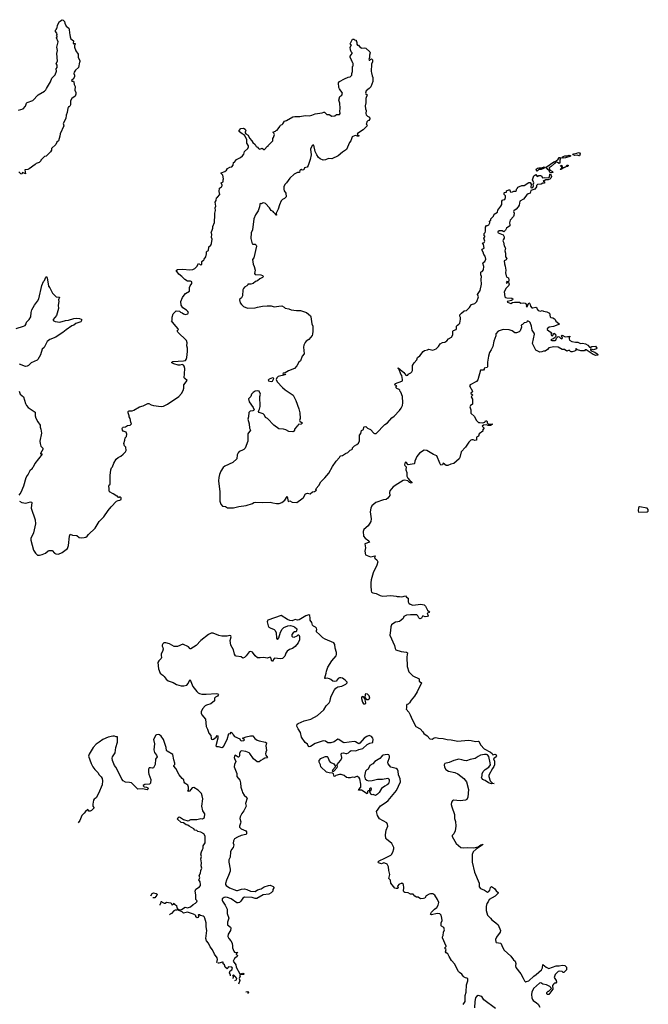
# Model space of a CAD drawing. Extents: x 1985742 to 2252716, y 78271 to 266492.
# Tile 81 of 250: x 2005927 to 2016714, y 168344 to 185257. Entities that reach past the tile are written whole.
import ezdxf

# ---------------------------------------------------------------- set-up
doc = ezdxf.new("R2010")
doc.units = 0

msp = doc.modelspace()

# ---------------------------------------------------------------- linework, layer by layer
at = {"layer": '0CON10XD'}
for points in [[(2005905, 183703), (2005985, 183728), (2006028, 183772), (2006046, 183824), (2006056, 183834), (2006155, 183870), (2006245, 183968), (2006355, 184032), (2006375, 184050), (2006386, 184075), (2006455, 184187), (2006480, 184255), (2006535, 184312), (2006556, 184374), (2006553, 184415), (2006570, 184435), (2006570, 184475), (2006554, 184505), (2006577, 184545), (2006567, 184675), (2006573, 184725), (2006564, 184785), (2006587, 184875), (2006558, 184945), (2006570, 184965), (2006570, 184975), (2006560, 184985), (2006568, 185005), (2006567, 185025), (2006540, 185055), (2006540, 185075), (2006560, 185095), (2006560, 185105), (2006570, 185115), (2006578, 185165), (2006612, 185228), (2006653, 185257), (2006675, 185250), (2006697, 185227), (2006700, 185195), (2006724, 185144), (2006772, 185112), (2006778, 185095), (2006780, 185025), (2006790, 185005), (2006793, 184963), (2006805, 184930), (2006850, 184895), (2006845, 184850), (2006855, 184840), (2006865, 184850), (2006877, 184847), (2006880, 184835), (2006870, 184815), (2006870, 184785), (2006893, 184723), (2006930, 184665), (2006930, 184605), (2006960, 184555), (2006960, 184535), (2006953, 184527), (2006934, 184436), (2006885, 184388), (2006863, 184355), (2006857, 184335), (2006867, 184305), (2006866, 184274)], [(2009235, 181660), (2009242, 181675), (2009242, 181705), (2009268, 181775), (2009268, 181815), (2009278, 181865), (2009273, 181935), (2009287, 181977), (2009281, 182025), (2009292, 182055), (2009280, 182125), (2009296, 182154), (2009302, 182195), (2009323, 182207), (2009362, 182255), (2009348, 182305), (2009358, 182362), (2009373, 182377), (2009398, 182385), (2009399, 182415), (2009387, 182453), (2009416, 182474), (2009418, 182505), (2009427, 182525), (2009410, 182585), (2009383, 182615), (2009383, 182625), (2009445, 182648), (2009478, 182675), (2009495, 182702), (2009535, 182723), (2009568, 182732), (2009589, 182761), (2009597, 182803), (2009615, 182812), (2009650, 182855), (2009715, 182889), (2009753, 182917), (2009772, 182945), (2009786, 182995), (2009844, 183046), (2009856, 183074), (2009855, 183088), (2009824, 183135), (2009824, 183195), (2009797, 183257), (2009780, 183280), (2009743, 183295), (2009699, 183329), (2009693, 183335), (2009692, 183355), (2009721, 183389), (2009765, 183392), (2009795, 183378), (2009806, 183355), (2009794, 183326), (2009797, 183315), (2009809, 183299), (2009846, 183275), (2009871, 183221), (2009909, 183179), (2009928, 183148), (2009966, 183116), (2009985, 183080), (2010010, 183065), (2010023, 183043), (2010045, 183033), (2010085, 183048), (2010115, 183030), (2010125, 183030), (2010175, 183080), (2010190, 183085), (2010190, 183095), (2010268, 183175), (2010270, 183215), (2010282, 183235), (2010298, 183285), (2010288, 183308), (2010270, 183325), (2010315, 183340), (2010330, 183355), (2010345, 183360), (2010392, 183425), (2010400, 183445), (2010430, 183455), (2010445, 183470), (2010470, 183515), (2010506, 183524), (2010613, 183587), (2010646, 183594), (2010735, 183593), (2010825, 183610), (2010895, 183604), (2010940, 183615), (2010995, 183640), (2011115, 183657), (2011145, 183667), (2011156, 183666), (2011195, 183630), (2011235, 183628), (2011285, 183602), (2011332, 183608), (2011365, 183628), (2011412, 183628), (2011426, 183644), (2011422, 183685), (2011428, 183732), (2011419, 183825), (2011402, 183875), (2011423, 183935), (2011457, 183963), (2011466, 183995), (2011415, 184067), (2011402, 184095), (2011398, 184172), (2011417, 184193), (2011499, 184241), (2011565, 184269), (2011596, 184274), (2011628, 184305), (2011628, 184332), (2011640, 184365), (2011640, 184455), (2011650, 184465), (2011650, 184505), (2011642, 184512), (2011640, 184525), (2011630, 184535), (2011630, 184545), (2011620, 184555), (2011620, 184565), (2011598, 184605), (2011598, 184632), (2011630, 184675), (2011630, 184685), (2011613, 184703), (2011603, 184737), (2011600, 184785), (2011620, 184825), (2011605, 184830), (2011600, 184845), (2011635, 184920), (2011665, 184920), (2011675, 184910), (2011698, 184908), (2011700, 184885), (2011710, 184875), (2011710, 184835), (2011722, 184822), (2011738, 184818), (2011772, 184782), (2011785, 184780), (2011795, 184770), (2011845, 184772), (2011867, 184767), (2011938, 184705), (2011943, 184685), (2011927, 184645), (2011930, 184605), (2011920, 184575), (2011925, 184563), (2011935, 184560), (2011951, 184579), (2011965, 184582), (2011983, 184565), (2011983, 184535), (2011966, 184495), (2011961, 184365), (2011966, 184344), (2011973, 184295), (2011986, 184266), (2011986, 184194), (2011954, 184106), (2011925, 184073), (2011872, 184035), (2011862, 183995), (2011864, 183984), (2011888, 183965), (2011867, 183905), (2011869, 183831), (2011856, 183775), (2011861, 183725), (2011873, 183695), (2011868, 183645), (2011873, 183625), (2011895, 183602), (2011930, 183585), (2011938, 183555), (2011916, 183524), (2011899, 183521), (2011883, 183505), (2011880, 183475), (2011872, 183465), (2011882, 183452), (2011890, 183450), (2011885, 183430), (2011822, 183365), (2011721, 183300), (2011718, 183285), (2011749, 183265), (2011747, 183255), (2011724, 183254), (2011685, 183267), (2011630, 183245), (2011611, 183175), (2011584, 183145), (2011533, 183027), (2011465, 182983), (2011394, 182916), (2011285, 182867), (2011225, 182870), (2011175, 182850), (2011135, 182843), (2011082, 182865), (2011052, 182892), (2011024, 182934), (2010999, 182995), (2010975, 183100), (2010955, 183102), (2010945, 183098), (2010917, 183035), (2010927, 182935), (2010909, 182855), (2010875, 182752), (2010858, 182725), (2010815, 182710), (2010802, 182678), (2010775, 182673), (2010755, 182683), (2010745, 182680), (2010733, 182665), (2010726, 182634), (2010695, 182633), (2010635, 182602), (2010564, 182536), (2010508, 182452), (2010479, 182425), (2010459, 182385), (2010457, 182345), (2010466, 182315), (2010492, 182275), (2010497, 182215), (2010473, 182187), (2010435, 182168), (2010412, 182145), (2010384, 182076), (2010365, 182000), (2010328, 181935), (2010335, 181902), (2010325, 181898), (2010312, 181925), (2010287, 181945), (2010275, 181962), (2010245, 181980), (2010212, 182025), (2010145, 182098), (2010115, 182112), (2010093, 182107), (2010075, 182092), (2010055, 182098), (2010045, 182080), (2010042, 182045), (2010018, 181975), (2009975, 181905), (2009945, 181835), (2009919, 181645), (2009899, 181595), (2009893, 181497), (2009915, 181408), (2009925, 181401), (2009955, 181404), (2009965, 181399), (2009982, 181385), (2009990, 181365), (2009945, 181165), (2009924, 181135), (2009936, 181056), (2009953, 181015), (2009966, 180955), (2009959, 180895), (2009965, 180883), (2009975, 180880), (2010066, 180876), (2010095, 180862), (2010108, 180845), (2010095, 180828), (2010045, 180807), (2010006, 180774), (2009975, 180760), (2009932, 180728), (2009893, 180717), (2009843, 180717), (2009840, 180705), (2009823, 180687), (2009787, 180663), (2009765, 180640), (2009758, 180615), (2009752, 180515), (2009733, 180477), (2009704, 180456), (2009700, 180445), (2009710, 180395), (2009734, 180364), (2009765, 180330), (2009835, 180303), (2009965, 180307), (2010005, 180320), (2010094, 180336), (2010175, 180342), (2010242, 180342), (2010295, 180322), (2010375, 180338), (2010425, 180340), (2010465, 180320), (2010483, 180303), (2010545, 180292), (2010585, 180274), (2010675, 180262), (2010745, 180260), (2010849, 180229), (2010915, 180169), (2010925, 180152), (2010939, 180035), (2010959, 179995), (2010959, 179905), (2010954, 179855), (2010944, 179835), (2010888, 179762), (2010843, 179735), (2010828, 179712), (2010801, 179669), (2010796, 179634), (2010806, 179515), (2010776, 179475), (2010743, 179397), (2010715, 179372), (2010681, 179309), (2010642, 179268), (2010542, 179225), (2010485, 179190), (2010448, 179185), (2010442, 179175), (2010455, 179160), (2010465, 179160), (2010475, 179170), (2010488, 179168), (2010480, 179155), (2010365, 179130), (2010340, 179105), (2010328, 179075), (2010344, 179034), (2010435, 178940), (2010485, 178897), (2010617, 178805), (2010663, 178715), (2010716, 178575), (2010733, 178503), (2010742, 178405), (2010728, 178375), (2010735, 178360), (2010776, 178335), (2010776, 178325), (2010755, 178312), (2010704, 178306), (2010698, 178282), (2010685, 178270), (2010640, 178225), (2010640, 178205), (2010626, 178184), (2010615, 178178), (2010545, 178183), (2010495, 178210), (2010455, 178222), (2010375, 178230), (2010287, 178295), (2010180, 178405), (2010145, 178423), (2010126, 178466), (2010106, 178486), (2010038, 178508), (2010027, 178525), (2010027, 178535), (2010043, 178567), (2010054, 178615), (2010047, 178785), (2010060, 178825), (2010035, 178878), (2010005, 178883), (2009965, 178874), (2009933, 178855), (2009907, 178825), (2009891, 178785), (2009852, 178745), (2009865, 178695), (2009936, 178595), (2009948, 178555), (2009940, 178545), (2009925, 178540), (2009880, 178535), (2009858, 178512), (2009856, 178435), (2009840, 178395), (2009866, 178316), (2009872, 178242), (2009888, 178205), (2009842, 178145), (2009842, 178015), (2009795, 177900), (2009773, 177877), (2009740, 177855), (2009695, 177838), (2009674, 177816), (2009658, 177785), (2009652, 177715), (2009585, 177652), (2009445, 177588), (2009417, 177563), (2009379, 177501), (2009357, 177445), (2009344, 177395), (2009340, 177335), (2009361, 177145), (2009363, 176985), (2009380, 176935), (2009405, 176902), (2009457, 176897), (2009495, 176872), (2009595, 176872), (2009665, 176888), (2009685, 176898), (2009816, 176914), (2009920, 176945), (2009944, 176966), (2009965, 176972), (2010095, 176962), (2010225, 176972), (2010268, 176958), (2010335, 176948), (2010382, 176948), (2010425, 176962), (2010475, 177002), (2010515, 177068), (2010535, 176982), (2010565, 176990), (2010605, 176972), (2010685, 176962), (2010770, 177025), (2010795, 177050), (2010830, 177115), (2010865, 177126), (2010910, 177115), (2010952, 177148), (2010985, 177153), (2011018, 177175), (2011008, 177195), (2011012, 177205), (2011058, 177255), (2011092, 177318), (2011162, 177385), (2011232, 177465), (2011295, 177580), (2011358, 177675), (2011412, 177735), (2011425, 177758), (2011435, 177767), (2011465, 177773), (2011515, 177806), (2011555, 177824), (2011599, 177861), (2011628, 177875), (2011638, 177885), (2011640, 177905), (2011670, 177935), (2011715, 177962), (2011738, 177985), (2011757, 178025), (2011758, 178122), (2011782, 178148), (2011795, 178198)], [(2006866, 184274), (2006843, 184237), (2006814, 184214), (2006821, 184201), (2006849, 184199), (2006856, 184186), (2006864, 184144), (2006878, 184108), (2006873, 184047), (2006890, 184005), (2006892, 183975), (2006878, 183945), (2006824, 183906), (2006800, 183865), (2006797, 183795), (2006785, 183770), (2006775, 183760), (2006765, 183760), (2006751, 183735), (2006741, 183665), (2006724, 183615), (2006719, 183561), (2006673, 183475), (2006687, 183435), (2006624, 183296), (2006618, 183255), (2006590, 183175), (2006567, 183153), (2006548, 183115), (2006472, 183045), (2006472, 183015), (2006454, 182986), (2006380, 182915), (2006350, 182905), (2006290, 182845), (2006290, 182835), (2006260, 182805), (2006210, 182785), (2006193, 182767), (2006090, 182695), (2006066, 182684), (2006015, 182680), (2006025, 182610), (2005975, 182630), (2005965, 182603), (2005945, 182612), (2005912, 182645)], [(2015055, 182627), (2015025, 182632), (2015012, 182665), (2014990, 182685), (2014962, 182725), (2015094, 182815), (2015125, 182828), (2015167, 182863), (2015185, 182888), (2015195, 182891), (2015206, 182875), (2015196, 182845), (2015196, 182804), (2015186, 182784), (2015156, 182806), (2015125, 182813), (2015106, 182784), (2015046, 182734), (2015011, 182715), (2015010, 182705), (2015030, 182675), (2015069, 182649), (2015075, 182632), (2015055, 182627)], [(2015255, 182880), (2015234, 182884), (2015237, 182895), (2015255, 182908), (2015284, 182916), (2015324, 182916), (2015355, 182930), (2015380, 182925), (2015377, 182915), (2015365, 182909), (2015295, 182884), (2015255, 182880)], [(2015525, 182916), (2015495, 182928), (2015455, 182922), (2015424, 182934), (2015417, 182945), (2015435, 182954), (2015485, 182962), (2015517, 182977), (2015535, 182969), (2015544, 182955), (2015535, 182919), (2015525, 182916)], [(2014805, 182658), (2014792, 182685), (2014794, 182695), (2014811, 182705), (2014835, 182714), (2014885, 182715), (2014925, 182728), (2014938, 182725), (2014936, 182715), (2014915, 182700), (2014874, 182686), (2014835, 182682), (2014815, 182663), (2014805, 182658)], [(2015215, 182684), (2015200, 182685), (2015229, 182711), (2015230, 182725), (2015207, 182745), (2015212, 182758), (2015228, 182755), (2015238, 182725), (2015262, 182718), (2015303, 182737), (2015315, 182756), (2015335, 182760), (2015342, 182755), (2015328, 182735), (2015307, 182733), (2015295, 182721), (2015267, 182713), (2015215, 182684)], [(2011795, 178198), (2011825, 178218), (2011830, 178255), (2011837, 178263), (2011865, 178272), (2011895, 178243), (2011945, 178217), (2012005, 178152), (2012015, 178148), (2012045, 178150), (2012195, 178304), (2012236, 178335), (2012315, 178418), (2012352, 178445), (2012442, 178545), (2012472, 178585), (2012495, 178630), (2012504, 178675), (2012498, 178785), (2012467, 178857), (2012453, 178873), (2012450, 178895), (2012440, 178905), (2012401, 178921), (2012388, 178935), (2012380, 178945), (2012400, 178965), (2012371, 178981), (2012364, 178995), (2012375, 179010), (2012484, 179046), (2012494, 179056), (2012497, 179075), (2012482, 179145), (2012468, 179168), (2012439, 179249), (2012422, 179265), (2012422, 179275), (2012518, 179198), (2012555, 179153), (2012565, 179147), (2012585, 179153), (2012594, 179166), (2012641, 179189), (2012654, 179206), (2012666, 179234), (2012666, 179315), (2012697, 179365), (2012744, 179416), (2012756, 179455), (2012795, 179486), (2012852, 179558), (2012875, 179573), (2012922, 179585), (2012945, 179600), (2013015, 179579), (2013075, 179602), (2013115, 179645), (2013145, 179691), (2013185, 179714), (2013225, 179718), (2013255, 179739), (2013285, 179776), (2013337, 179803), (2013362, 179845), (2013362, 179908), (2013372, 179918), (2013414, 179936), (2013423, 179955), (2013423, 179995), (2013438, 180012), (2013465, 180026), (2013478, 180045), (2013492, 180115), (2013491, 180141), (2013478, 180165), (2013482, 180185), (2013506, 180215), (2013555, 180257), (2013595, 180264), (2013613, 180277), (2013648, 180312), (2013673, 180357), (2013682, 180365), (2013735, 180381), (2013769, 180415), (2013802, 180495), (2013784, 180535), (2013826, 180605), (2013851, 180715), (2013844, 180796), (2013852, 180845), (2013839, 180875), (2013841, 180919), (2013845, 180927), (2013865, 180933), (2013885, 180962), (2013894, 181015), (2013873, 181075), (2013878, 181085), (2013907, 181103), (2013926, 181145), (2013913, 181195), (2013892, 181222), (2013882, 181262), (2013857, 181305), (2013865, 181317), (2013900, 181335), (2013887, 181397), (2013870, 181425), (2013895, 181430), (2013908, 181455), (2013890, 181505), (2013908, 181525), (2013907, 181537), (2013892, 181555), (2013900, 181565), (2013900, 181585), (2013915, 181600), (2013922, 181625), (2013918, 181692), (2013935, 181720), (2013955, 181722), (2013976, 181734), (2013992, 181765), (2013990, 181795), (2014010, 181815), (2014010, 181835), (2014055, 181880), (2014071, 181919), (2014125, 181950), (2014132, 181988), (2014185, 182052), (2014202, 182085), (2014203, 182137), (2014210, 182155), (2014225, 182160), (2014250, 182170), (2014260, 182185), (2014262, 182205), (2014262, 182232), (2014242, 182255), (2014240, 182285), (2014245, 182290), (2014278, 182292), (2014282, 182318), (2014320, 182335), (2014336, 182336), (2014346, 182306), (2014357, 182297), (2014382, 182298), (2014405, 182312), (2014435, 182310), (2014450, 182325), (2014450, 182345), (2014470, 182365), (2014475, 182380), (2014545, 182407), (2014585, 182407), (2014665, 182460), (2014688, 182458), (2014705, 182430), (2014700, 182375), (2014715, 182370), (2014730, 182375), (2014742, 182405), (2014736, 182425), (2014748, 182455), (2014728, 182505), (2014748, 182575), (2014785, 182600), (2014805, 182562), (2014835, 182578), (2014865, 182578), (2014888, 182568), (2014895, 182540), (2014925, 182548), (2014995, 182540), (2015016, 182554), (2015022, 182605), (2015035, 182610), (2015050, 182565), (2015042, 182535), (2015025, 182518), (2014995, 182508), (2014955, 182508), (2014925, 182490), (2014915, 182490), (2014912, 182482), (2014928, 182478), (2014940, 182465), (2014925, 182450), (2014905, 182450), (2014876, 182434), (2014814, 182426), (2014795, 182410), (2014793, 182385), (2014765, 182347), (2014700, 182325), (2014685, 182278), (2014654, 182266), (2014631, 182249), (2014575, 182173), (2014512, 182138), (2014502, 182105), (2014495, 182070), (2014480, 182045), (2014446, 182004), (2014407, 181975), (2014402, 181965), (2014413, 181935), (2014408, 181895), (2014400, 181875), (2014342, 181815), (2014330, 181765), (2014339, 181735), (2014336, 181715), (2014282, 181678), (2014265, 181640), (2014235, 181612), (2014205, 181630), (2014155, 181630), (2014130, 181615), (2014130, 181605), (2014140, 181595), (2014225, 181559), (2014239, 181525), (2014238, 181502), (2014221, 181475), (2014218, 181458), (2014231, 181435), (2014239, 181375), (2014262, 181335), (2014254, 181285), (2014264, 181244), (2014264, 181185), (2014284, 181155), (2014277, 181133), (2014242, 181115), (2014244, 181064), (2014259, 181025), (2014269, 180955), (2014266, 180906), (2014276, 180855), (2014285, 180832), (2014313, 180825), (2014323, 180785), (2014315, 180757), (2014285, 180762), (2014277, 180737), (2014285, 180730), (2014305, 180750), (2014319, 180739), (2014327, 180715), (2014315, 180685), (2014276, 180644), (2014243, 180583), (2014252, 180495), (2014264, 180484), (2014285, 180477), (2014372, 180472), (2014388, 180465), (2014382, 180445), (2014368, 180432), (2014295, 180418), (2014290, 180415), (2014300, 180405), (2014355, 180382), (2014383, 180397), (2014417, 180403), (2014505, 180403), (2014525, 180390), (2014565, 180396), (2014598, 180385), (2014630, 180355), (2014630, 180345), (2014620, 180335), (2014635, 180322), (2014658, 180382), (2014665, 180392), (2014675, 180390), (2014688, 180365), (2014694, 180334), (2014715, 180310), (2014735, 180308), (2014785, 180320), (2014802, 180305), (2014807, 180285), (2014825, 180263), (2014865, 180252), (2014895, 180262), (2014918, 180248), (2014975, 180237), (2015018, 180215), (2015030, 180155), (2015043, 180143), (2015075, 180138), (2015106, 180116), (2015118, 180105), (2015127, 180077), (2015179, 180039), (2015188, 180025), (2015085, 179988), (2015015, 179978), (2014980, 179945), (2014980, 179935), (2015010, 179905), (2015058, 179878), (2015042, 179855), (2015050, 179835), (2015065, 179829), (2015078, 179832), (2015095, 179870), (2015124, 179854), (2015128, 179815), (2015096, 179784), (2015080, 179775), (2015050, 179765), (2015040, 179755), (2015060, 179745), (2015115, 179748), (2015127, 179753), (2015141, 179789), (2015165, 179818), (2015185, 179810), (2015206, 179786), (2015232, 179778), (2015240, 179785), (2015224, 179825), (2015235, 179836), (2015285, 179811), (2015325, 179817), (2015347, 179813), (2015365, 179820), (2015365, 179810), (2015354, 179796), (2015353, 179773), (2015364, 179755), (2015402, 179732), (2015465, 179716), (2015505, 179717), (2015550, 179695), (2015585, 179698), (2015635, 179688), (2015676, 179666), (2015705, 179630), (2015715, 179626), (2015745, 179646), (2015805, 179650), (2015829, 179615), (2015826, 179604), (2015775, 179589), (2015731, 179599), (2015723, 179597), (2015723, 179585), (2015735, 179571), (2015798, 179548), (2015839, 179519), (2015850, 179505), (2015848, 179495), (2015838, 179492), (2015811, 179491), (2015765, 179507), (2015645, 179586), (2015632, 179585), (2015619, 179571), (2015555, 179571), (2015498, 179588), (2015475, 179610), (2015470, 179605), (2015470, 179575), (2015445, 179564), (2015405, 179549), (2015390, 179550), (2015376, 179556), (2015355, 179580), (2015315, 179566), (2015275, 179591), (2015235, 179593), (2015165, 179632), (2015095, 179638), (2015008, 179622), (2014985, 179593), (2014945, 179562), (2014915, 179562), (2014885, 179550), (2014855, 179548), (2014785, 179582), (2014729, 179695), (2014759, 179855), (2014754, 179875), (2014722, 179925), (2014712, 179992), (2014684, 180055), (2014675, 180070), (2014655, 180080), (2014635, 180080), (2014622, 180058), (2014585, 180052), (2014555, 180019), (2014535, 180008), (2014536, 179976), (2014514, 179915), (2014495, 179896), (2014452, 179878), (2014425, 179879), (2014380, 179910), (2014328, 179928), (2014235, 179936), (2014207, 179927), (2014139, 179905), (2014100, 179860), (2014096, 179824), (2014064, 179734), (2014044, 179646), (2014016, 179584), (2013988, 179542), (2013970, 179475), (2013953, 179373), (2013952, 179295), (2013948, 179285), (2013895, 179270), (2013897, 179255), (2013885, 179239), (2013832, 179238), (2013791, 179069), (2013768, 179045), (2013658, 178985), (2013648, 178965), (2013698, 178875), (2013691, 178859), (2013670, 178845), (2013670, 178835), (2013702, 178815), (2013684, 178796), (2013676, 178775), (2013678, 178765), (2013698, 178738), (2013699, 178655), (2013692, 178645), (2013662, 178628), (2013650, 178605), (2013669, 178555), (2013668, 178498), (2013729, 178439), (2013759, 178379), (2013783, 178353), (2013798, 178338), (2013825, 178340), (2013875, 178330), (2013906, 178344), (2013922, 178365), (2013936, 178366), (2013948, 178355), (2013948, 178335), (2013967, 178317), (2013995, 178309), (2014033, 178313), (2014036, 178305), (2014005, 178289), (2013965, 178286), (2013935, 178296), (2013885, 178290), (2013864, 178276), (2013890, 178245), (2013890, 178235), (2013870, 178205), (2013872, 178188), (2013814, 178146), (2013798, 178105), (2013766, 178084), (2013767, 178033), (2013735, 178027), (2013709, 178039), (2013685, 178040), (2013666, 178034), (2013635, 178002), (2013579, 177915), (2013500, 177835), (2013478, 177735), (2013468, 177715), (2013376, 177634), (2013325, 177622), (2013275, 177600), (2013245, 177598), (2013195, 177638), (2013180, 177610), (2013155, 177608), (2013135, 177639), (2013085, 177763), (2013025, 177790)], [(2005925, 176989), (2005965, 176964), (2006035, 176954), (2006115, 176974), (2006132, 176972), (2006136, 176966), (2006126, 176865), (2006194, 176665), (2006200, 176595), (2006164, 176445), (2006117, 176345), (2006116, 176316), (2006164, 176145), (2006196, 176096), (2006232, 176062), (2006265, 176057), (2006315, 176069), (2006368, 176095), (2006415, 176132), (2006435, 176140), (2006485, 176140), (2006524, 176094), (2006545, 176080), (2006595, 176078), (2006654, 176106), (2006748, 176175), (2006767, 176225), (2006784, 176385), (2006795, 176418), (2006835, 176403), (2006905, 176398), (2006950, 176365), (2006985, 176357), (2007035, 176361), (2007060, 176370), (2007085, 176388), (2007105, 176417), (2007220, 176525), (2007293, 176635), (2007373, 176715), (2007445, 176828), (2007495, 176892), (2007590, 176985), (2007615, 177000), (2007647, 177003), (2007670, 177015), (2007670, 177045), (2007658, 177058), (2007645, 177060), (2007635, 177050), (2007625, 177050), (2007605, 177070), (2007595, 177070), (2007530, 177115), (2007470, 177145), (2007460, 177175), (2007463, 177205), (2007458, 177245), (2007462, 177268), (2007475, 177270), (2007482, 177278), (2007480, 177425), (2007492, 177525), (2007503, 177557), (2007520, 177575), (2007543, 177637), (2007585, 177710), (2007615, 177738), (2007665, 177762), (2007705, 177792), (2007742, 177835), (2007752, 177855), (2007747, 177917), (2007725, 177940), (2007712, 177975), (2007732, 178035), (2007738, 178075), (2007761, 178099), (2007767, 178135), (2007753, 178173), (2007702, 178192), (2007690, 178205), (2007687, 178235), (2007692, 178248), (2007705, 178257), (2007745, 178264), (2007776, 178284), (2007825, 178291), (2007848, 178315), (2007834, 178344), (2007820, 178405), (2007803, 178435), (2007803, 178455), (2007787, 178505), (2007788, 178525), (2007795, 178532), (2007805, 178538), (2007855, 178538), (2007885, 178548), (2007985, 178606), (2008045, 178624), (2008125, 178666), (2008145, 178664), (2008185, 178640), (2008222, 178632), (2008355, 178610), (2008395, 178617), (2008466, 178654), (2008655, 178783), (2008702, 178835), (2008731, 178885), (2008744, 178925), (2008746, 178984), (2008798, 179062), (2008761, 179091), (2008752, 179105), (2008756, 179175), (2008759, 179265), (2008751, 179305), (2008740, 179325), (2008715, 179335), (2008675, 179321), (2008645, 179324), (2008573, 179343), (2008536, 179365), (2008535, 179376), (2008556, 179384), (2008735, 179395), (2008774, 179405), (2008785, 179420), (2008796, 179454), (2008809, 179555), (2008804, 179585), (2008809, 179615), (2008794, 179655), (2008798, 179705), (2008787, 179745), (2008638, 179888), (2008630, 179915), (2008652, 179935), (2008649, 179945), (2008578, 180025), (2008533, 180087), (2008542, 180098), (2008542, 180145), (2008558, 180202), (2008610, 180255), (2008672, 180252), (2008684, 180234), (2008715, 180220), (2008735, 180203), (2008775, 180192), (2008815, 180202), (2008822, 180225), (2008814, 180244), (2008792, 180265), (2008728, 180308), (2008697, 180355), (2008694, 180416), (2008722, 180485), (2008748, 180525), (2008775, 180552), (2008842, 180595), (2008843, 180655), (2008854, 180686), (2008882, 180725), (2008883, 180745), (2008880, 180755), (2008857, 180767), (2008805, 180767), (2008758, 180795), (2008708, 180848), (2008655, 180888), (2008613, 180947), (2008634, 180966), (2008725, 180973), (2008845, 180962), (2008900, 180965), (2008935, 180983), (2008968, 181015), (2008995, 181070), (2009034, 181044), (2009052, 181055), (2009053, 181105), (2009085, 181130), (2009090, 181145), (2009122, 181185), (2009132, 181235), (2009132, 181268), (2009145, 181283), (2009168, 181295), (2009173, 181355), (2009206, 181385), (2009220, 181415), (2009228, 181485), (2009220, 181515), (2009223, 181573), (2009212, 181595), (2009235, 181660)], [(2005865, 179953), (2005995, 179991), (2006018, 180005), (2006037, 180033), (2006046, 180064), (2006092, 180105), (2006117, 180155), (2006123, 180225), (2006138, 180275), (2006182, 180355), (2006235, 180420), (2006258, 180465), (2006307, 180693), (2006335, 180760), (2006355, 180780), (2006375, 180832), (2006385, 180843), (2006395, 180837), (2006398, 180825), (2006420, 180680), (2006445, 180650), (2006492, 180562), (2006555, 180498), (2006612, 180492), (2006593, 180445), (2006597, 180415), (2006587, 180355), (2006592, 180295), (2006557, 180175), (2006502, 180105), (2006501, 180091), (2006535, 180073), (2006615, 180064), (2006715, 180092), (2006765, 180094), (2006855, 180124), (2006895, 180130), (2006956, 180126), (2006983, 180113), (2006992, 180102), (2006975, 180070), (2006892, 180038), (2006855, 180010), (2006824, 179996), (2006725, 179932), (2006670, 179885), (2006605, 179842), (2006547, 179803), (2006445, 179762), (2006401, 179729), (2006348, 179625), (2006315, 179600), (2006285, 179500), (2006238, 179422), (2006225, 179408), (2006125, 179362), (2006080, 179315), (2006057, 179303), (2006025, 179298), (2005925, 179339)], [(2010245, 179043), (2010265, 179050), (2010287, 179093), (2010285, 179100), (2010265, 179103), (2010210, 179085), (2010190, 179065), (2010195, 179053), (2010245, 179043)], [(2005917, 178875), (2005937, 178827), (2005990, 178780), (2006025, 178663), (2006045, 178629), (2006075, 178594), (2006190, 178515), (2006191, 178455), (2006204, 178414), (2006240, 178350), (2006278, 178295), (2006280, 178255), (2006291, 178225), (2006301, 178155), (2006274, 178016), (2006277, 177975), (2006292, 177932), (2006325, 177900), (2006330, 177885), (2006282, 177805), (2006285, 177800), (2006305, 177802), (2006312, 177795), (2006187, 177635), (2006157, 177573), (2006140, 177555), (2006140, 177545), (2006100, 177505), (2006075, 177450), (2006053, 177427), (2006034, 177386), (2005993, 177245), (2005944, 177135), (2005915, 177090)], [(2013025, 177790), (2012915, 177859), (2012865, 177864), (2012789, 177811), (2012744, 177756), (2012708, 177675), (2012703, 177635), (2012695, 177627), (2012595, 177609), (2012584, 177614), (2012578, 177635), (2012565, 177651), (2012541, 177659), (2012532, 177612), (2012535, 177597), (2012560, 177575), (2012552, 177525), (2012568, 177478), (2012571, 177415), (2012589, 177379), (2012620, 177340), (2012654, 177315), (2012655, 177300), (2012645, 177294), (2012615, 177310), (2012586, 177336), (2012535, 177349), (2012505, 177340), (2012413, 177287), (2012338, 177232), (2012276, 177164), (2012271, 177135), (2012279, 177085), (2012245, 177036), (2012215, 177018), (2012171, 177009), (2012036, 176964), (2011972, 176908), (2011952, 176865), (2011942, 176805), (2011958, 176685), (2011951, 176640), (2011908, 176565), (2011835, 176501), (2011823, 176463), (2011826, 176385), (2011853, 176353), (2011917, 176305), (2011930, 176285), (2011852, 176255), (2011862, 176185), (2011848, 176128), (2011862, 176065), (2011945, 176032), (2012025, 176050), (2012018, 176015), (2012024, 176004), (2012055, 175980), (2012072, 175945), (2012055, 175890), (2011992, 175755), (2011960, 175635), (2011953, 175585), (2011955, 175530), (2011957, 175445), (2011965, 175422), (2011985, 175410), (2012045, 175399), (2012115, 175367), (2012156, 175356), (2012295, 175369), (2012386, 175356), (2012405, 175348), (2012445, 175351), (2012485, 175346), (2012545, 175360), (2012565, 175337), (2012591, 175321), (2012592, 175255), (2012604, 175234), (2012627, 175215), (2012675, 175201), (2012809, 175219), (2012865, 175204), (2012893, 175185), (2012923, 175113), (2012959, 175085), (2012954, 175076), (2012922, 175065), (2012920, 175055), (2012938, 175025), (2012925, 175008), (2012885, 175002), (2012855, 175012), (2012838, 175012), (2012820, 174975), (2012795, 174967), (2012775, 174980), (2012760, 175015), (2012744, 175034), (2012635, 175037), (2012565, 175026), (2012520, 175005), (2012505, 174970), (2012475, 174942), (2012445, 174922), (2012415, 174913), (2012375, 174907), (2012345, 174893), (2012308, 174862), (2012295, 174830), (2012292, 174765), (2012279, 174685), (2012361, 174505), (2012370, 174455), (2012384, 174434), (2012475, 174403), (2012563, 174393), (2012581, 174381), (2012571, 174315), (2012574, 174145), (2012606, 174056), (2012676, 173986), (2012780, 173935), (2012780, 173895), (2012820, 173865), (2012748, 173712), (2012702, 173635), (2012642, 173568), (2012615, 173522), (2012595, 173502), (2012568, 173492), (2012564, 173476), (2012566, 173435), (2012560, 173415), (2012603, 173363), (2012630, 173315), (2012660, 173235), (2012725, 173115), (2012798, 173078), (2012847, 173025), (2012863, 172995), (2012917, 172955), (2012965, 172902), (2013005, 172900), (2013038, 172922), (2013065, 172928), (2013115, 172913), (2013195, 172910), (2013265, 172892), (2013333, 172887), (2013445, 172863), (2013625, 172879), (2013676, 172876), (2013746, 172856), (2013792, 172862), (2013808, 172858), (2013841, 172795), (2013898, 172735), (2014006, 172676), (2014034, 172654), (2014045, 172630), (2014085, 172640), (2014105, 172628), (2014109, 172605), (2014105, 172593), (2014058, 172562), (2014073, 172523), (2014072, 172455), (2014065, 172427), (2014039, 172395), (2013977, 172283), (2013980, 172255), (2014003, 172183), (2014042, 172142), (2014070, 172135), (2014025, 172130), (2013969, 172149), (2013917, 172187), (2013870, 172205), (2013852, 172245), (2013862, 172268), (2013864, 172306), (2013878, 172345), (2013912, 172378), (2013976, 172415), (2014004, 172455), (2014003, 172493), (2013975, 172602), (2013955, 172629), (2013940, 172635), (2013905, 172636), (2013835, 172621), (2013795, 172602), (2013745, 172568), (2013655, 172549), (2013595, 172528), (2013555, 172530), (2013515, 172546), (2013465, 172556), (2013378, 172532), (2013294, 172496), (2013225, 172482), (2013208, 172455), (2013215, 172420), (2013242, 172378), (2013288, 172348), (2013394, 172324), (2013448, 172305), (2013546, 172225), (2013592, 172165), (2013626, 172035), (2013619, 171905), (2013602, 171865), (2013575, 171851), (2013485, 171838), (2013371, 171849), (2013355, 171842), (2013334, 171816), (2013332, 171778), (2013340, 171735), (2013386, 171605), (2013390, 171535), (2013407, 171485), (2013410, 171405), (2013398, 171325), (2013375, 171270), (2013350, 171245), (2013350, 171225), (2013418, 171105), (2013495, 171040), (2013535, 171030), (2013615, 171039), (2013715, 171033), (2013795, 171052), (2013842, 171085), (2013880, 171095), (2013865, 171078), (2013761, 171009), (2013710, 170965), (2013690, 170915), (2013689, 170785), (2013734, 170615), (2013811, 170425), (2013812, 170365), (2013835, 170333), (2013905, 170306), (2013955, 170273), (2013975, 170282), (2013992, 170305), (2014005, 170350), (2014025, 170370), (2014075, 170331), (2014103, 170293), (2014137, 170265), (2014136, 170255), (2014085, 170200), (2013982, 170145), (2013967, 170105), (2013944, 170075), (2013929, 170025), (2013934, 169955), (2013954, 169875), (2014005, 169826), (2014028, 169795), (2014099, 169745), (2014135, 169708), (2014175, 169615), (2014174, 169585), (2014110, 169500), (2014092, 169455), (2014095, 169418), (2014106, 169406), (2014182, 169392), (2014216, 169315), (2014242, 169275), (2014355, 169174), (2014401, 169111), (2014429, 169085), (2014443, 169045), (2014436, 169005), (2014441, 168975), (2014527, 168867), (2014568, 168795), (2014588, 168745), (2014605, 168730), (2014615, 168730), (2014625, 168738), (2014665, 168746), (2014749, 168825), (2014792, 168855), (2014880, 168935), (2014897, 168973), (2014905, 169028), (2014960, 168980), (2015005, 168962), (2015070, 168980), (2015135, 169007), (2015185, 169003), (2015235, 169019), (2015283, 169013), (2015308, 168985), (2015310, 168935), (2015265, 168892), (2015255, 168892), (2015237, 168907), (2015196, 168916), (2015165, 168910), (2015115, 168858), (2015101, 168805), (2015130, 168755), (2015140, 168725), (2015125, 168710), (2015103, 168707), (2015085, 168690), (2015072, 168665), (2015077, 168603), (2015005, 168512), (2014985, 168510), (2014970, 168525), (2014970, 168545), (2014995, 168570), (2015005, 168570), (2015029, 168591), (2015050, 168615), (2015040, 168625), (2015040, 168635), (2015025, 168650), (2014965, 168678), (2014905, 168692), (2014872, 168712), (2014845, 168708), (2014746, 168615), (2014716, 168555), (2014708, 168515), (2014716, 168454), (2014724, 168425), (2014739, 168409), (2014795, 168372), (2014824, 168345), (2014853, 168295)], [(2016545, 176800), (2016695, 176803), (2016710, 176815), (2016714, 176844), (2016692, 176865), (2016565, 176888), (2016543, 176877), (2016538, 176818), (2016545, 176800)], [(2013539, 168341), (2013571, 168395), (2013574, 168495), (2013589, 168555), (2013593, 168677), (2013618, 168745), (2013615, 168782), (2013600, 168795), (2013575, 168798), (2013555, 168808), (2013535, 168828), (2013515, 168862), (2013475, 168888), (2013457, 168907), (2013414, 168984), (2013392, 169035), (2013334, 169094), (2013294, 169164), (2013275, 169212), (2013245, 169230), (2013233, 169245), (2013247, 169285), (2013229, 169299), (2013224, 169314), (2013244, 169335), (2013243, 169345), (2013180, 169485), (2013181, 169505), (2013193, 169525), (2013199, 169585), (2013219, 169625), (2013204, 169665), (2013166, 169685), (2013160, 169695), (2013162, 169745), (2013174, 169785), (2013171, 169825), (2013159, 169875), (2013135, 169896), (2013093, 169903), (2012995, 169879), (2012980, 169885), (2012979, 169895), (2012996, 169925), (2013045, 169976), (2013083, 170005), (2013110, 170045), (2013120, 170095), (2013096, 170146), (2013049, 170219), (2013015, 170240), (2012975, 170242), (2012955, 170238), (2012903, 170205), (2012881, 170169), (2012855, 170160), (2012805, 170158), (2012765, 170184), (2012737, 170187), (2012710, 170200), (2012678, 170238), (2012635, 170239), (2012595, 170259), (2012534, 170264), (2012521, 170275), (2012514, 170294), (2012519, 170345), (2012512, 170405), (2012485, 170423), (2012435, 170400), (2012415, 170382), (2012412, 170372), (2012420, 170345), (2012410, 170335), (2012385, 170334), (2012362, 170342), (2012296, 170425), (2012291, 170475), (2012264, 170504), (2012276, 170575), (2012259, 170645), (2012256, 170705), (2012231, 170751), (2012195, 170771), (2012175, 170772), (2012135, 170759), (2012082, 170772), (2012074, 170784), (2012095, 170808), (2012193, 170857), (2012294, 170906), (2012305, 170916), (2012329, 170955), (2012346, 171014), (2012346, 171035), (2012314, 171105), (2012219, 171179), (2012208, 171195), (2012203, 171255), (2012217, 171335), (2012243, 171405), (2012241, 171435), (2012225, 171459), (2012102, 171532), (2012064, 171585), (2012049, 171655), (2012119, 171755), (2012214, 171816), (2012248, 171845), (2012393, 172017), (2012459, 172165), (2012458, 172215), (2012445, 172246), (2012426, 172285), (2012421, 172351), (2012411, 172375), (2012386, 172396), (2012295, 172419), (2012248, 172475), (2012244, 172506), (2012273, 172585), (2012272, 172605), (2012259, 172629), (2012235, 172636), (2012165, 172622), (2012147, 172613), (2012108, 172565), (2012023, 172517), (2011985, 172474), (2011933, 172447), (2011908, 172382), (2011885, 172370), (2011863, 172347), (2011846, 172264), (2011856, 172216), (2011883, 172193), (2011913, 172183), (2011975, 172187), (2012065, 172212), (2012155, 172212), (2012245, 172230), (2012260, 172220), (2012268, 172205), (2012268, 172175), (2012256, 172134), (2012235, 172114), (2012195, 172094), (2012135, 172049), (2012093, 171985), (2012066, 171954), (2012033, 171933), (2011995, 171947), (2011975, 171942), (2011952, 171955), (2011938, 171995), (2011940, 172010), (2011960, 172015), (2011962, 172045), (2011956, 172056), (2011940, 172055), (2011928, 172045), (2011928, 172028), (2011940, 172010), (2011905, 172010), (2011898, 172002), (2011895, 171970), (2011888, 171962), (2011795, 172023), (2011755, 172020), (2011740, 172025), (2011744, 172036), (2011782, 172075), (2011780, 172125), (2011762, 172215), (2011752, 172232), (2011722, 172255), (2011715, 172258), (2011665, 172241), (2011635, 172247), (2011595, 172236), (2011565, 172236), (2011535, 172243), (2011495, 172272), (2011445, 172290), (2011415, 172290), (2011353, 172277), (2011338, 172262), (2011325, 172260), (2011312, 172302), (2011297, 172317), (2011235, 172318), (2011189, 172329), (2011096, 172426), (2011089, 172459), (2011064, 172505), (2011063, 172535), (2011092, 172565), (2011155, 172597), (2011177, 172603), (2011205, 172600), (2011215, 172590), (2011238, 172528), (2011253, 172505), (2011316, 172476), (2011338, 172438), (2011342, 172418), (2011292, 172365), (2011290, 172355), (2011295, 172350), (2011315, 172348), (2011325, 172352), (2011375, 172410), (2011378, 172435), (2011370, 172445), (2011376, 172465), (2011434, 172535), (2011454, 172575), (2011456, 172585), (2011442, 172635), (2011443, 172645), (2011455, 172657), (2011485, 172666), (2011522, 172652), (2011539, 172651), (2011569, 172665), (2011595, 172692), (2011615, 172702), (2011695, 172700), (2011745, 172723), (2011814, 172736), (2011892, 172808), (2011935, 172828), (2011985, 172842), (2011989, 172855), (2011992, 172895), (2011985, 172916), (2011965, 172942), (2011925, 172960), (2011883, 172947), (2011836, 172914), (2011765, 172832), (2011745, 172818), (2011688, 172855), (2011665, 172860), (2011495, 172836), (2011475, 172844), (2011405, 172893), (2011385, 172900), (2011322, 172855), (2011265, 172834), (2011215, 172833), (2011175, 172864), (2011135, 172869), (2010995, 172823), (2010915, 172770), (2010895, 172767), (2010883, 172775), (2010863, 172813), (2010825, 172843), (2010762, 172935), (2010744, 173015), (2010704, 173075), (2010684, 173124), (2010690, 173155), (2010705, 173170), (2010806, 173214), (2010925, 173241), (2011035, 173308), (2011146, 173405), (2011187, 173473), (2011236, 173525), (2011254, 173555), (2011258, 173595), (2011271, 173635), (2011329, 173745), (2011354, 173776), (2011384, 173796), (2011455, 173810), (2011525, 173844), (2011546, 173865), (2011546, 173875), (2011514, 173914), (2011465, 173948), (2011440, 173955), (2011415, 173954), (2011390, 173940), (2011357, 173895), (2011335, 173888), (2011298, 173895), (2011266, 173926), (2011246, 173936), (2011205, 173944), (2011175, 173939), (2011162, 173942), (2011161, 173955), (2011188, 174032), (2011190, 174065), (2011217, 174135), (2011284, 174245), (2011355, 174330), (2011364, 174355), (2011366, 174385), (2011343, 174463), (2011335, 174522), (2011315, 174556), (2011167, 174617), (2011131, 174641), (2011074, 174694), (2011022, 174742), (2011019, 174765), (2011023, 174785), (2011018, 174805), (2011001, 174821), (2010967, 174837), (2010954, 174854), (2010940, 174905), (2010911, 174945), (2010914, 174975), (2010906, 175025), (2010886, 175036), (2010835, 175016), (2010725, 174950), (2010695, 174941), (2010655, 174952), (2010603, 174933), (2010565, 174939), (2010525, 174954), (2010415, 175022), (2010187, 174945), (2010178, 174932), (2010176, 174915), (2010190, 174845), (2010204, 174824), (2010225, 174810), (2010295, 174781), (2010313, 174765), (2010329, 174725), (2010333, 174635), (2010341, 174621), (2010353, 174613), (2010375, 174640), (2010403, 174735), (2010432, 174788), (2010462, 174815), (2010526, 174844), (2010575, 174850), (2010615, 174842), (2010645, 174830), (2010680, 174795), (2010678, 174752), (2010665, 174740), (2010645, 174740), (2010617, 174723), (2010598, 174695), (2010598, 174668), (2010608, 174658), (2010635, 174652), (2010687, 174673), (2010705, 174690), (2010715, 174690), (2010728, 174665), (2010727, 174605), (2010705, 174552), (2010655, 174488), (2010606, 174454), (2010555, 174438), (2010517, 174413), (2010495, 174378), (2010474, 174326), (2010455, 174300), (2010435, 174286), (2010395, 174279), (2010305, 174290), (2010295, 174287), (2010265, 174239), (2010255, 174238), (2010239, 174295), (2010225, 174308), (2010175, 174288), (2010115, 174300), (2010055, 174294), (2010006, 174296), (2009968, 174328), (2009922, 174392), (2009895, 174407), (2009864, 174396), (2009815, 174330), (2009785, 174300), (2009755, 174290), (2009725, 174314), (2009644, 174324), (2009631, 174331), (2009615, 174360), (2009596, 174435), (2009551, 174515), (2009542, 174552), (2009539, 174595), (2009557, 174655), (2009550, 174675), (2009535, 174682), (2009485, 174670), (2009397, 174667), (2009345, 174678), (2009245, 174720), (2009215, 174717), (2009165, 174694), (2009038, 174592), (2008958, 174505), (2008865, 174449), (2008853, 174453), (2008825, 174482), (2008725, 174532), (2008635, 174493), (2008575, 174488), (2008495, 174536), (2008435, 174556), (2008400, 174555), (2008382, 174538), (2008370, 174515), (2008374, 174495), (2008386, 174475), (2008390, 174445), (2008380, 174405), (2008357, 174363), (2008353, 174335), (2008359, 174301), (2008353, 174285), (2008313, 174245), (2008300, 174215), (2008307, 174105), (2008340, 174035), (2008365, 174007), (2008385, 173997), (2008405, 173977), (2008438, 173928), (2008475, 173903), (2008560, 173870), (2008615, 173837), (2008695, 173814), (2008745, 173813), (2008795, 173828), (2008820, 173855), (2008845, 173918), (2008855, 173918), (2008896, 173806), (2008965, 173718), (2008988, 173695), (2009015, 173681), (2009055, 173674), (2009125, 173673), (2009305, 173683), (2009325, 173680), (2009338, 173668), (2009321, 173639), (2009285, 173622), (2009270, 173605), (2009268, 173555), (2009204, 173506), (2009135, 173484), (2009111, 173469), (2009065, 173418), (2009042, 173368), (2009040, 173345), (2009050, 173315), (2009115, 173240), (2009127, 173115), (2009150, 173070), (2009172, 173002), (2009204, 172964), (2009211, 172915), (2009221, 172900)], [(2011855, 173504), (2011864, 173516), (2011863, 173553), (2011849, 173599), (2011827, 173625), (2011805, 173631), (2011795, 173615), (2011793, 173597), (2011807, 173537), (2011828, 173508), (2011855, 173504)], [(2011878, 173578), (2011905, 173580), (2011933, 173605), (2011924, 173644), (2011895, 173672), (2011863, 173677), (2011854, 173665), (2011852, 173612), (2011878, 173578)], [(2009221, 172900), (2009235, 172892), (2009255, 172896), (2009297, 172933), (2009315, 172959), (2009325, 172958), (2009326, 172916), (2009292, 172782), (2009305, 172772), (2009335, 172772), (2009395, 172757), (2009423, 172775), (2009489, 172895), (2009515, 172998), (2009537, 172993), (2009555, 173018), (2009575, 173008), (2009591, 172971), (2009615, 172946), (2009706, 172906), (2009711, 172885), (2009720, 172875), (2009735, 172871), (2009775, 172873), (2009786, 172885), (2009750, 172915), (2009815, 172940), (2009885, 172956), (2009926, 172956), (2009960, 172910), (2010001, 172881), (2010038, 172868), (2010145, 172850), (2010162, 172835), (2010150, 172785), (2010163, 172705), (2010149, 172675), (2010144, 172645), (2010152, 172622), (2010179, 172585), (2010173, 172577), (2010136, 172574), (2010107, 172553), (2010062, 172535), (2010035, 172510), (2010001, 172511), (2009939, 172559), (2009876, 172655), (2009864, 172664), (2009805, 172686), (2009735, 172696), (2009719, 172691), (2009710, 172680), (2009701, 172655), (2009698, 172612), (2009689, 172591), (2009675, 172590), (2009625, 172623), (2009615, 172608), (2009610, 172585), (2009614, 172565), (2009636, 172515), (2009614, 172465), (2009609, 172425), (2009655, 172310), (2009651, 172255), (2009704, 172194), (2009716, 172146), (2009722, 172072), (2009747, 172005), (2009748, 171985), (2009778, 171935), (2009826, 171896), (2009830, 171885), (2009803, 171795), (2009812, 171745), (2009771, 171669), (2009736, 171624), (2009710, 171565), (2009707, 171537), (2009719, 171481), (2009717, 171455), (2009698, 171405), (2009698, 171385), (2009726, 171356), (2009805, 171322), (2009820, 171305), (2009817, 171275), (2009808, 171262), (2009725, 171244), (2009664, 171216), (2009615, 171184), (2009594, 171155), (2009592, 171115), (2009599, 171081), (2009592, 171038), (2009562, 171005), (2009544, 170966), (2009536, 170874), (2009513, 170825), (2009514, 170786), (2009537, 170665), (2009536, 170634), (2009512, 170555), (2009473, 170475), (2009457, 170417), (2009459, 170405), (2009472, 170385), (2009525, 170344), (2009645, 170298), (2009665, 170299), (2009735, 170324), (2009785, 170329), (2009825, 170319), (2009885, 170289), (2009966, 170284), (2010005, 170309), (2010070, 170330), (2010122, 170362), (2010195, 170387), (2010225, 170388), (2010277, 170367), (2010290, 170355), (2010290, 170345), (2010270, 170315), (2010270, 170285), (2010245, 170258), (2010200, 170235), (2010105, 170223), (2009997, 170163), (2009965, 170163), (2009915, 170181), (2009786, 170184), (2009755, 170167), (2009719, 170115), (2009697, 170095), (2009675, 170087), (2009655, 170090), (2009558, 170158), (2009495, 170179), (2009465, 170183), (2009435, 170179), (2009403, 170155), (2009400, 170135), (2009406, 170116), (2009455, 170048), (2009486, 169976), (2009486, 169905), (2009513, 169825), (2009490, 169755), (2009490, 169725), (2009495, 169712), (2009545, 169670), (2009552, 169652), (2009547, 169615), (2009505, 169550), (2009501, 169511), (2009516, 169476), (2009552, 169435), (2009572, 169395), (2009580, 169345), (2009578, 169315), (2009602, 169258), (2009615, 169238), (2009670, 169235), (2009642, 169215), (2009642, 169205), (2009662, 169185), (2009656, 169165), (2009615, 169134), (2009590, 169085), (2009634, 169025), (2009644, 168984), (2009705, 168870), (2009715, 168868), (2009755, 168879), (2009772, 168875), (2009776, 168866), (2009765, 168858), (2009705, 168850), (2009704, 168835), (2009710, 168825), (2009693, 168785), (2009704, 168755), (2009684, 168688)], [(2008335, 170048), (2008340, 170065), (2008350, 170075), (2008355, 170110), (2008365, 170110), (2008370, 170100), (2008405, 170080), (2008425, 170080), (2008445, 170098), (2008515, 170088), (2008529, 170079), (2008545, 170050), (2008555, 170060), (2008568, 170062), (2008575, 170080), (2008582, 170062), (2008615, 170040), (2008623, 170003), (2008640, 169980), (2008685, 169970), (2008705, 169972), (2008765, 170014), (2008805, 170002), (2008859, 170021), (2008901, 170059), (2008945, 170084), (2008967, 170105), (2008972, 170122), (2008952, 170145), (2008950, 170225), (2008940, 170285), (2008952, 170325), (2009012, 170365), (2009027, 170383), (2009032, 170405), (2009025, 170450), (2009003, 170485), (2009017, 170515), (2009007, 170555), (2009029, 170595), (2009034, 170645), (2009051, 170685), (2009041, 170725), (2009044, 170774), (2009036, 170845), (2009044, 170885), (2009037, 170925), (2009044, 170966), (2009064, 171006), (2009074, 171025), (2009078, 171065), (2009112, 171118), (2009108, 171235), (2009086, 171275), (2009035, 171304), (2008985, 171311), (2008965, 171327), (2008935, 171333), (2008915, 171357), (2008834, 171404), (2008815, 171422), (2008785, 171428), (2008735, 171462), (2008700, 171470), (2008636, 171526), (2008644, 171556), (2008665, 171565), (2008686, 171556), (2008735, 171520), (2008815, 171498), (2008835, 171500), (2008842, 171508), (2008865, 171517), (2008965, 171519), (2009035, 171537), (2009065, 171533), (2009096, 171555), (2009103, 171615), (2009070, 171670), (2009050, 171745), (2009067, 171875), (2009060, 171925), (2009047, 171965), (2008990, 172025), (2008915, 172070), (2008889, 172061), (2008842, 172008), (2008825, 171998), (2008814, 172004), (2008821, 172025), (2008822, 172075), (2008815, 172108), (2008763, 172143), (2008752, 172162), (2008745, 172202), (2008714, 172224), (2008663, 172285), (2008604, 172395), (2008570, 172435), (2008570, 172445), (2008589, 172465), (2008591, 172485), (2008572, 172545), (2008557, 172637), (2008455, 172692), (2008447, 172705), (2008442, 172755), (2008393, 172895), (2008355, 172950), (2008325, 172972), (2008307, 172977), (2008275, 172973), (2008265, 172967), (2008224, 172895), (2008238, 172818), (2008231, 172715), (2008239, 172669), (2008272, 172625), (2008284, 172595), (2008256, 172555), (2008249, 172461), (2008224, 172406), (2008205, 172399), (2008174, 172406), (2008150, 172405), (2008138, 172385), (2008136, 172366), (2008136, 172326), (2008144, 172295), (2008178, 172208), (2008171, 172145), (2008154, 172126), (2008075, 172121), (2008047, 172105), (2008047, 172095), (2008061, 172081), (2008102, 172075), (2008126, 172065), (2008131, 172045), (2008115, 172029), (2008035, 172043), (2007955, 172042), (2007846, 172146), (2007813, 172157), (2007745, 172162), (2007705, 172182), (2007679, 172209), (2007606, 172365), (2007578, 172415), (2007551, 172445), (2007519, 172535), (2007516, 172575), (2007522, 172595), (2007564, 172666), (2007574, 172755), (2007603, 172845), (2007608, 172938), (2007585, 172940), (2007555, 172952), (2007525, 172952), (2007445, 172932), (2007355, 172892), (2007290, 172845), (2007237, 172813), (2007185, 172758), (2007118, 172642), (2007109, 172605), (2007153, 172483), (2007184, 172424), (2007218, 172378), (2007265, 172328), (2007288, 172285), (2007325, 172252), (2007342, 172225), (2007348, 172185), (2007342, 172115), (2007282, 171965), (2007239, 171891), (2007205, 171867), (2007195, 171852), (2007181, 171785), (2007180, 171745), (2007200, 171725), (2007198, 171712), (2007160, 171675), (2007136, 171664), (2007115, 171660), (2007095, 171688), (2007055, 171657), (2007034, 171626), (2006995, 171588), (2006958, 171502), (2006933, 171463)], [(2008178, 170207), (2008199, 170245), (2008225, 170260), (2008269, 170249), (2008288, 170235), (2008283, 170217), (2008245, 170174), (2008213, 170171)], [(2009313, 169062), (2009312, 169065), (2009323, 169115), (2009313, 169145), (2009269, 169205), (2009238, 169278), (2009194, 169334), (2009168, 169395), (2009133, 169435), (2009120, 169475), (2009137, 169615), (2009128, 169675), (2009127, 169743), (2009104, 169824), (2009092, 169845), (2009076, 169856), (2009028, 169868), (2009015, 169880), (2008995, 169880), (2008990, 169875), (2009000, 169865), (2008998, 169845), (2008990, 169835), (2008975, 169830), (2008952, 169845), (2008950, 169870), (2008912, 169892), (2008805, 169926), (2008735, 169908), (2008715, 169932), (2008660, 169955), (2008645, 169970), (2008635, 169970), (2008625, 169960), (2008595, 169962), (2008571, 169949), (2008530, 169905), (2008507, 169893), (2008499, 169883)], [(2009542, 168831), (2009542, 168845), (2009528, 168885), (2009538, 168922), (2009565, 168936), (2009580, 168965), (2009565, 168981), (2009514, 168986), (2009505, 168983), (2009497, 168963), (2009485, 168956), (2009452, 168985), (2009442, 169025), (2009421, 169041), (2009416, 169066), (2009405, 169071), (2009345, 169049), (2009325, 169050)], [(2009618, 168754), (2009645, 168766), (2009654, 168785), (2009635, 168813), (2009595, 168848), (2009580, 168835), (2009600, 168825), (2009582, 168795), (2009587, 168785)], [(2009810, 168561), (2009840, 168565), (2009858, 168545), (2009846, 168534), (2009835, 168535)], [(2014091, 168271), (2013894, 168424), (2013859, 168479), (2013795, 168493), (2013764, 168476), (2013750, 168455), (2013737, 168395), (2013731, 168285)]]:
    msp.add_lwpolyline(points, dxfattribs=at)

doc.saveas('drawing.dxf')
